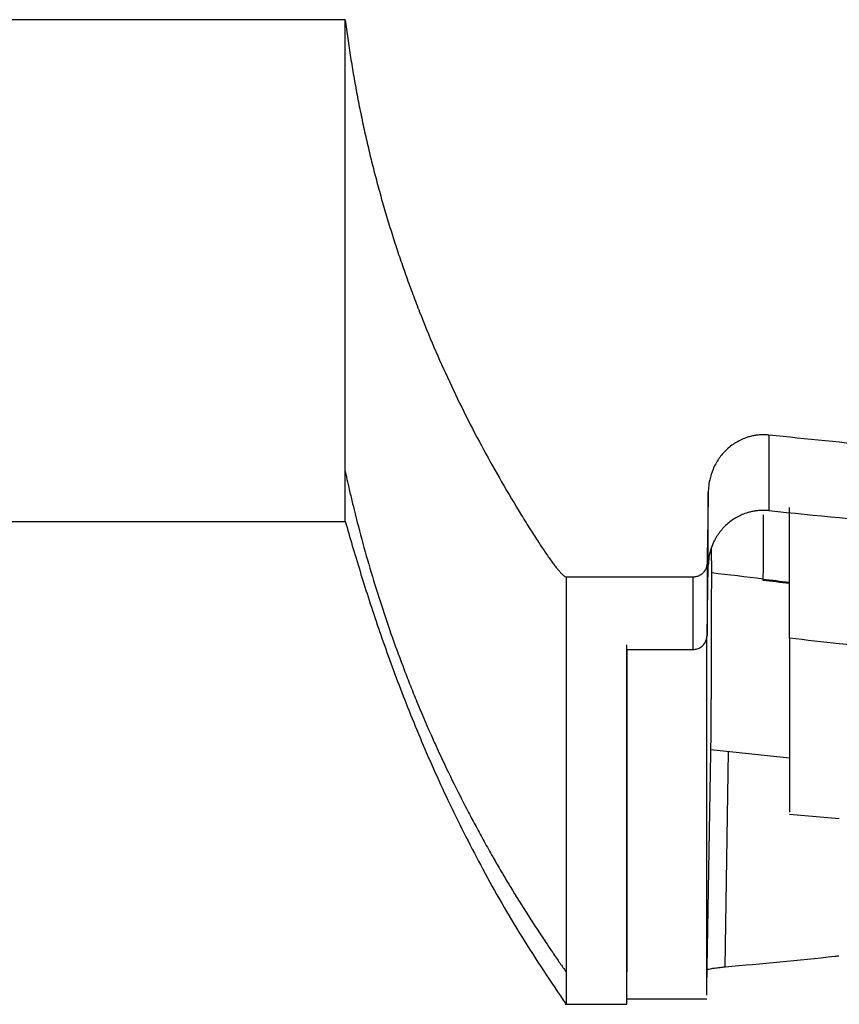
# Model space of a CAD drawing. Header units: millimetres. Extents: x -0.44 to 1.31, y -0.87 to 1.29.
# Tile 136 of 182: x 0.2148 to 0.2445, y 0.5344 to 0.5701. Entities that reach past the tile are written whole.
import ezdxf

# ---------------------------------------------------------------- set-up
doc = ezdxf.new("R2010")
doc.units = ezdxf.units.MM

msp = doc.modelspace()

# ---------------------------------------------------------------- linework, layer by layer
at = {"color": 7, "linetype": 'Continuous', "lineweight": 25}
for p, q in [((0.2265774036, 0.5700825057), (0.1006305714, 0.5700825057)), ((0.2265774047, 0.551890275), (0.2265774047, 0.5536965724)), ((0.0813041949, 0.551890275), (0.2265774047, 0.551890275)), ((0.2398561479, 0.5500257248), (0.239844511, 0.5509099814)), ((0.2396866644, 0.5477475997), (0.239731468, 0.5503065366)), ((0.2391882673, 0.5498738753), (0.2345774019, 0.5498738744)), ((0.2417142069, 0.549803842), (0.2417142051, 0.5497673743)), ((0.2396770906, 0.5474130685), (0.239682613, 0.5477284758)), ((0.2367775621, 0.5472504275), (0.2391867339, 0.5472504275)), ((0.2396787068, 0.5349909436), (0.2398397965, 0.5442197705)), ((0.239827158, 0.5436201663), (0.2426772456, 0.5433225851)), ((0.2403417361, 0.535732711), (0.2404608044, 0.5435540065)), ((0.2426738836, 0.5412765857), (0.2444794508, 0.5411192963)), ((0.2367811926, 0.5357699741), (0.2367775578, 0.535561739)), ((0.2345491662, 0.5343867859), (0.2367775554, 0.5343867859)), ((0.2367775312, 0.5343858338), (0.2367812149, 0.5345968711)), ((0.2367810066, 0.5345845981), (0.2396790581, 0.5345845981))]:
    msp.add_line(p, q, dxfattribs=at)
at = {"color": 250, "linetype": 'Continuous', "lineweight": 25, "flags": 128}
msp.add_lwpolyline([(0.2417203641, 0.5521280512), (0.241719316, 0.5517371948), (0.2417178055, 0.5511713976), (0.2417164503, 0.5506605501), (0.2417152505, 0.5502046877), (0.2417142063, 0.5498038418)], dxfattribs=at)
at = {"color": 7, "linetype": 'Continuous', "lineweight": 25}
msp.add_arc((0.2824700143, 0.891225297), 0.3438453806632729, 263.1927587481, 263.3546865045, dxfattribs=at)
for points in [[(0.2265774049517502, 0.5536965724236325), (0.2265774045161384, 0.556319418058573), (0.2265774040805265, 0.5618004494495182), (0.2265774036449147, 0.5700825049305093)], [(0.2419312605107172, 0.5550220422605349), (0.2419312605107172, 0.5540602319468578), (0.2419312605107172, 0.553147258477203), (0.2419312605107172, 0.5522833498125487)], [(0.2501066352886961, 0.5542442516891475), (0.2473776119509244, 0.554474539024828), (0.2446522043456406, 0.554733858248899), (0.2419312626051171, 0.5550220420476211)], [(0.2397314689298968, 0.5529637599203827), (0.2397170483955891, 0.5521064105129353), (0.2397026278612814, 0.5512491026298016), (0.2396882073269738, 0.5503918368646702)], [(0.2397314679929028, 0.5503065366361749), (0.2397314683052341, 0.5511459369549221), (0.2397314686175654, 0.5520317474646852), (0.2397314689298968, 0.5529637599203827)], [(0.2419312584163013, 0.5522833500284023), (0.2453305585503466, 0.5519376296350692), (0.2487345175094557, 0.5516353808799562), (0.2521414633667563, 0.5513767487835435)], [(0.2426792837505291, 0.547658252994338), (0.2426790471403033, 0.5486525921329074), (0.2426788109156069, 0.5502351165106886), (0.242678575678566, 0.55240233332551)], [(0.2396882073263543, 0.5503918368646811), (0.2396877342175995, 0.5494701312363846), (0.2396872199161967, 0.548588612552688), (0.2396866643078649, 0.547747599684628)], [(0.2345774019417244, 0.5498738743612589), (0.2345774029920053, 0.5424117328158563), (0.2345774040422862, 0.5376257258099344), (0.2345774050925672, 0.535561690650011)], [(0.2391867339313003, 0.5472504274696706), (0.2391872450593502, 0.548084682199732), (0.2391877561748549, 0.5489592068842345), (0.2391882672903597, 0.5498738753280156)], [(0.2417142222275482, 0.5498039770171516), (0.2410966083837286, 0.5498775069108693), (0.2404756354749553, 0.5499518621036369), (0.2398561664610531, 0.5500258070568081)], [(0.2417142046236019, 0.5497673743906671), (0.2420358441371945, 0.5497289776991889), (0.2423575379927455, 0.5496910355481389), (0.2426792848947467, 0.549653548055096)], [(0.2444792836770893, 0.5474545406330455), (0.2438791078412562, 0.5475208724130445), (0.2432791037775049, 0.5475887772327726), (0.2426792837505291, 0.547658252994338)], [(0.2367775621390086, 0.547250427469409), (0.2367775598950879, 0.5412785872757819), (0.236777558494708, 0.5373728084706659), (0.2367775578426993, 0.5355617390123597)], [(0.2526792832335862, 0.5466469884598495), (0.2499428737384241, 0.5468836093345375), (0.247209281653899, 0.5471528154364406), (0.2444792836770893, 0.5474545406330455)]]:
    msp.add_open_spline(points, degree=3, dxfattribs=at)
for points, knots in [([(0.2265774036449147, 0.5700824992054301), (0.226607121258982, 0.5698541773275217), (0.2266664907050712, 0.5693980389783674), (0.2267687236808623, 0.5687163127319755), (0.2268804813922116, 0.5680374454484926), (0.2270027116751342, 0.5673615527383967), (0.2271351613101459, 0.5666886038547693), (0.2272778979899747, 0.566018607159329), (0.2274309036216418, 0.5653515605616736), (0.2275941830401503, 0.564687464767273), (0.2277677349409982, 0.5640263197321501), (0.2279515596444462, 0.5633681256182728), (0.2281456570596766, 0.5627128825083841), (0.2283500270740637, 0.5620605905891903), (0.2285646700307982, 0.5614112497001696), (0.2287895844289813, 0.5607648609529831), (0.229024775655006, 0.5601214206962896), (0.229514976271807, 0.5588422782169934), (0.2303274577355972, 0.556945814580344), (0.2313523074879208, 0.554906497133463), (0.2322519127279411, 0.5533005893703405), (0.2328249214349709, 0.552336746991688), (0.2332732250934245, 0.5516113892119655), (0.2335235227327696, 0.551221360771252), (0.2337107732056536, 0.5509391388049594), (0.2338398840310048, 0.5507487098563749), (0.2339594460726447, 0.5505770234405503), (0.2340694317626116, 0.5504240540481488), (0.2341698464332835, 0.5502898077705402), (0.2342606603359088, 0.5501742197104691), (0.2343419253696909, 0.5500773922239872), (0.2344134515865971, 0.5499988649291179), (0.2344757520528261, 0.5499396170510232), (0.2345276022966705, 0.5498964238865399), (0.2345626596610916, 0.5498805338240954), (0.2345774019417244, 0.5498738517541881)], [0, 0, 0, 0, 0.0314730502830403, 0.0628764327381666, 0.0942173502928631, 0.1255030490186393, 0.1567408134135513, 0.1879379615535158, 0.2191018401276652, 0.2502398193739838, 0.2813592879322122, 0.3124676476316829, 0.3435723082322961, 0.3746806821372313, 0.4058001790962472, 0.4369382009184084, 0.4681021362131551, 0.4992993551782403, 0.6238712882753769, 0.7493467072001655, 0.8102132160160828, 0.8746176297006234, 0.9020397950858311, 0.9263145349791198, 0.9376989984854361, 0.9481342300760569, 0.9576215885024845, 0.9661628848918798, 0.973760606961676, 0.9804183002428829, 0.9861412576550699, 0.9909378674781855, 0.9948225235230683, 0.9978227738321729, 1, 1, 1, 1]), ([(0.2419312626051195, 0.5550220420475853), (0.2418847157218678, 0.5550259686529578), (0.2417911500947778, 0.5550338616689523), (0.2416495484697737, 0.5550324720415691), (0.2415073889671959, 0.5550211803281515), (0.2413657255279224, 0.5549989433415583), (0.2412257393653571, 0.5549660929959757), (0.2410040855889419, 0.5548961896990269), (0.2407039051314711, 0.5547514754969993), (0.2403752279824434, 0.5544944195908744), (0.2400977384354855, 0.554166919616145), (0.239896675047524, 0.5538015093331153), (0.2397835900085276, 0.5534426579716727), (0.2397393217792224, 0.5531651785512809), (0.2397336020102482, 0.5530184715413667), (0.2397314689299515, 0.5529637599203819)], [0, 0, 0, 0, 0.0410819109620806, 0.082580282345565, 0.1244063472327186, 0.1664648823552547, 0.208656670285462, 0.2508811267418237, 0.371079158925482, 0.5003198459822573, 0.6171506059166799, 0.749935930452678, 0.868817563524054, 0.9510779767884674, 1, 1, 1, 1]), ([(0.2265774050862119, 0.5536965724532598), (0.2266323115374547, 0.5534474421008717), (0.2267227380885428, 0.5530371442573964), (0.226917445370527, 0.55222017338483), (0.2271666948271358, 0.551248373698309), (0.227509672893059, 0.550041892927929), (0.2280040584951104, 0.5484545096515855), (0.2284880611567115, 0.547085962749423), (0.2289376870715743, 0.5459305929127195), (0.2292477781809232, 0.5451626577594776), (0.2295581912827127, 0.5444345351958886), (0.2299004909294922, 0.5436718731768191), (0.2302531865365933, 0.5429128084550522), (0.2306457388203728, 0.5421114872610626), (0.2310281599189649, 0.5413678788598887), (0.2313203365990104, 0.5408168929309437), (0.231612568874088, 0.5402811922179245), (0.2319016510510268, 0.5397662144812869), (0.2322147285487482, 0.5392234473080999), (0.2326401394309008, 0.5385074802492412), (0.2330972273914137, 0.5377720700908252), (0.2335488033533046, 0.5370746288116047), (0.2338431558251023, 0.5366307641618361), (0.2340728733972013, 0.5362912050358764), (0.2342262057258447, 0.5360670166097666), (0.2343491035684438, 0.535888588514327), (0.2344633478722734, 0.5357241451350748), (0.2345395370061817, 0.5356156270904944), (0.2345774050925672, 0.5355616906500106)], [0, 0, 0, 0, 0.0379929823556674, 0.0625714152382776, 0.125087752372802, 0.1874680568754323, 0.2497796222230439, 0.3744588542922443, 0.4056836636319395, 0.4369314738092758, 0.4994798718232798, 0.5248448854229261, 0.5620537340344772, 0.6245946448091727, 0.6581780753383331, 0.6871409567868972, 0.7179886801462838, 0.7497408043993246, 0.7760585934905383, 0.8123277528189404, 0.8748956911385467, 0.9061764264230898, 0.9374844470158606, 0.9559357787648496, 0.9688477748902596, 0.9793554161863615, 0.989739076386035, 0.9999999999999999, 0.9999999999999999, 0.9999999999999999, 0.9999999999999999]), ([(0.2419312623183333, 0.552283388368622), (0.24188489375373, 0.55228718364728), (0.2417925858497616, 0.5522947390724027), (0.2416539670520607, 0.5522938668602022), (0.2415163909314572, 0.5522838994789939), (0.2413797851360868, 0.5522639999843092), (0.2412441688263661, 0.5522343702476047), (0.2410226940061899, 0.552169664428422), (0.2407253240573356, 0.5520369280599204), (0.2403894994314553, 0.5517896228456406), (0.2401091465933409, 0.5514800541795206), (0.2399230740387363, 0.55115825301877), (0.2398097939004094, 0.5508552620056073), (0.2397468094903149, 0.5505839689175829), (0.2397366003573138, 0.5503993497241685), (0.2397314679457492, 0.5503065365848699)], [0, 0, 0, 0, 0.0420098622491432, 0.08363084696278, 0.1250683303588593, 0.1665304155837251, 0.2082248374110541, 0.250355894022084, 0.3748710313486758, 0.499981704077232, 0.624486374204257, 0.7495962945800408, 0.8332010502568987, 0.9161455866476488, 1, 1, 1, 1]), ([(0.2265774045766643, 0.551890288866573), (0.2267451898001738, 0.5513109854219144), (0.227066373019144, 0.5502020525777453), (0.2276974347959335, 0.5482350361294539), (0.2284384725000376, 0.5461470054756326), (0.2293196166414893, 0.5439298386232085), (0.2303575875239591, 0.5416111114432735), (0.2315727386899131, 0.5392185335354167), (0.2329761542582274, 0.5367619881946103), (0.2340305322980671, 0.5351979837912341), (0.2345774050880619, 0.5343867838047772)], [0, 0, 0, 0, 0.1394047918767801, 0.2668559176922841, 0.385996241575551, 0.5010302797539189, 0.6163296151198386, 0.7359112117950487, 0.8630254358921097, 1, 1, 1, 1]), ([(0.2396882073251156, 0.5503918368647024), (0.239687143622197, 0.5503705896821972), (0.2396849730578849, 0.5503272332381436), (0.2396718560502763, 0.5502619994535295), (0.2396478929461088, 0.5501877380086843), (0.2396075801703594, 0.5501080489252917), (0.2395384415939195, 0.5500179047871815), (0.239440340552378, 0.5499387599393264), (0.2393162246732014, 0.5498838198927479), (0.2392297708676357, 0.5498771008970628), (0.2391882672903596, 0.5498738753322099)], [0, 0, 0, 0, 0.0806644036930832, 0.1646016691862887, 0.2513917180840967, 0.3763852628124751, 0.5007972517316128, 0.6775552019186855, 0.8452050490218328, 1, 1, 1, 1]), ([(0.2398383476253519, 0.5442197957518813), (0.2398385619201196, 0.5442939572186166), (0.2398392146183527, 0.5445198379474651), (0.239842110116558, 0.5454736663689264), (0.2398462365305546, 0.5468251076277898), (0.2398500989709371, 0.5480742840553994), (0.2398525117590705, 0.5488567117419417), (0.2398535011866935, 0.5491709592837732), (0.2398546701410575, 0.5495411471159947), (0.2398556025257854, 0.5498468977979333), (0.2398561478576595, 0.5500257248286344)], [0, 0, 0, 0, 0.1204103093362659, 0.3667452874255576, 0.6130400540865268, 0.8296943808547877, 0.8722429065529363, 0.8987631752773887, 0.940788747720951, 1, 1, 1, 1]), ([(0.2391867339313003, 0.5472504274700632), (0.239210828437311, 0.5472514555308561), (0.2392602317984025, 0.5472535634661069), (0.239334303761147, 0.5472710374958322), (0.2394076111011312, 0.5473000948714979), (0.2394772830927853, 0.547341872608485), (0.2395554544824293, 0.5474085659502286), (0.2396538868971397, 0.5475356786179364), (0.2396740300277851, 0.54766591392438), (0.239686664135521, 0.5477475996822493)], [0, 0, 0, 0, 0.0928245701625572, 0.1903274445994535, 0.2917179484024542, 0.3959529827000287, 0.5017953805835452, 0.6875177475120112, 1, 1, 1, 1]), ([(0.2426792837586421, 0.547658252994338), (0.2426793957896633, 0.5466052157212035), (0.2426796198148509, 0.5444994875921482), (0.2426799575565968, 0.5425261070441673), (0.2426802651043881, 0.5413959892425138), (0.2426804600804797, 0.5413657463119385), (0.2426805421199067, 0.541353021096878)], [0, 0, 0, 0, 0.2683472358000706, 0.5366061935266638, 0.8050193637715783, 1, 1, 1, 1]), ([(0.2367811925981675, 0.535769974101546), (0.2367812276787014, 0.5362230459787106), (0.2367812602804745, 0.5368057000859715), (0.2367813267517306, 0.5382299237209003), (0.236781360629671, 0.5390717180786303), (0.2367814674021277, 0.5419843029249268), (0.2367815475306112, 0.5444423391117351), (0.2367816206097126, 0.547413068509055)], [0, 0, 0, 0, 0.2500000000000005, 0.2500000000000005, 0.5000000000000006, 0.5000000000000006, 1, 1, 1, 1]), ([(0.2396790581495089, 0.5347127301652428), (0.2396789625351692, 0.5347143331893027), (0.2396787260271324, 0.5347182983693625), (0.2396783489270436, 0.5360682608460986), (0.23967792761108, 0.5386082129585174), (0.2396775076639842, 0.5422790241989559), (0.2396772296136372, 0.545701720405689), (0.2396770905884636, 0.5474130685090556)], [0, 0, 0, 0, 0.1450484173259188, 0.3587863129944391, 0.5725242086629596, 0.7862621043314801, 1, 1, 1, 1]), ([(0.2444566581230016, 0.5361347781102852), (0.2444106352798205, 0.5361295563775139), (0.2430394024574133, 0.5359739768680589), (0.2416675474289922, 0.5358512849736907), (0.2403417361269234, 0.535732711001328)], [0, 0, 0, 0, 0.0335631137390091, 1, 1, 1, 1]), ([(0.2345774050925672, 0.535561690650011), (0.2345774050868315, 0.5354344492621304), (0.2345774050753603, 0.535179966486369), (0.2345774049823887, 0.5348853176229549), (0.2345774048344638, 0.53465385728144), (0.2345774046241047, 0.5344942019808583), (0.2345774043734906, 0.5344007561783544), (0.2345774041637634, 0.5343941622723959), (0.2345774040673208, 0.5343911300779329)], [0, 0, 0, 0, 0.1709012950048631, 0.3418025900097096, 0.5127038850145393, 0.683605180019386, 0.8545064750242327, 1, 1, 1, 1]), ([(0.2367775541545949, 0.5344961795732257), (0.2367775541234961, 0.534483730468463), (0.2367775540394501, 0.5344500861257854), (0.2367775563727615, 0.5351320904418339), (0.2367775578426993, 0.5355617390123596)], [0, 0, 0, 0, 0.3700207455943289, 1, 1, 1, 1]), ([(0.2367810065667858, 0.5346904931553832), (0.2367810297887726, 0.5346774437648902), (0.2367810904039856, 0.5346433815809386), (0.236781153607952, 0.5353401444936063), (0.2367811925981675, 0.5357699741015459)], [0, 0, 0, 0, 0.3831049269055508, 1, 1, 1, 1]), ([(0.2403417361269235, 0.5357327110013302), (0.2402988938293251, 0.5357285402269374), (0.2402147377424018, 0.5357203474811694), (0.2401024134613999, 0.5357080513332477), (0.2400034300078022, 0.5356960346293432), (0.2399185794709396, 0.5356842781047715), (0.2398290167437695, 0.5356697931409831), (0.2397484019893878, 0.5356522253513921), (0.2396901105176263, 0.5356313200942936), (0.2396831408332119, 0.5356173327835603), (0.2396796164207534, 0.5356102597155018)], [0, 0, 0, 0, 0.1075796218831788, 0.2113210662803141, 0.3114028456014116, 0.4080237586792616, 0.5014047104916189, 0.6647437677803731, 0.830468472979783, 1, 1, 1, 1])]:
    msp.add_open_spline(points, degree=3, knots=knots, dxfattribs=at)

doc.saveas('drawing.dxf')
